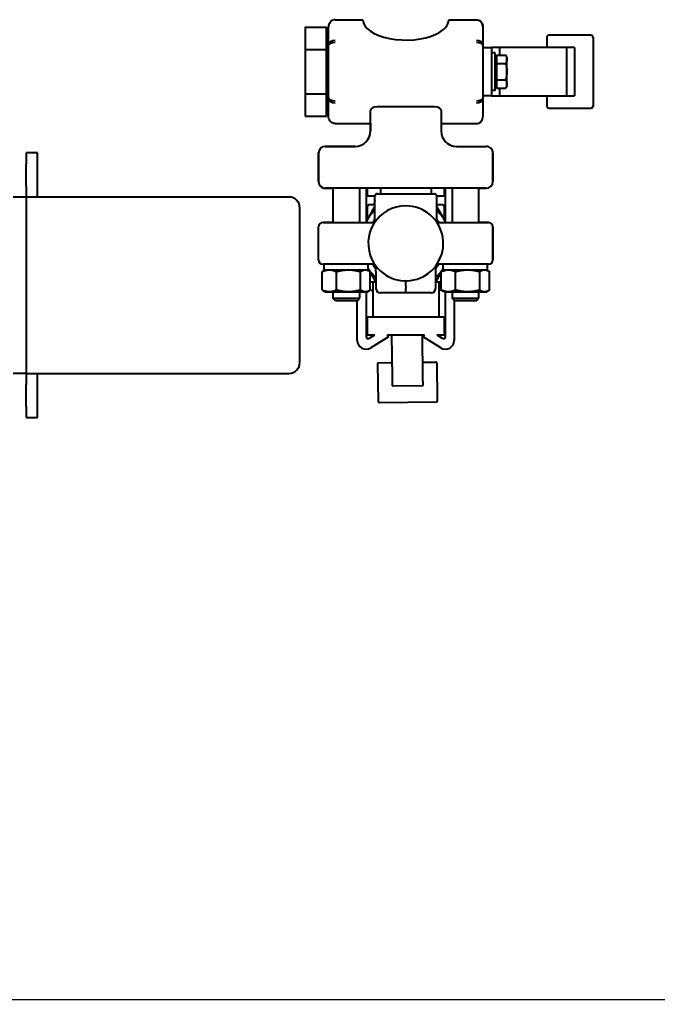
# Model space of a CAD drawing. Header units: millimetres. Extents: x -4428 to 3866, y -3426 to 3855.
# Tile 8 of 191: x -2740 to -2451, y -3165 to -2718. Entities that reach past the tile are written whole.
import ezdxf

# ---------------------------------------------------------------- set-up
doc = ezdxf.new("R2010")
doc.units = ezdxf.units.MM
doc.linetypes.add('K5LT_BASIC', pattern=[0])
doc.linetypes.add('K5LT_THIN', pattern=[0])
doc.layers.add('Системный слой', color=7, linetype='Continuous')
doc.styles.add('KDIMTEXTSTYLE', font='GOST_AU.SHX', dxfattribs={"width": 0.96, "oblique": 15, "height": 5})
doc.dimstyles.new('KDIMSTYLE (1.00)', dxfattribs={"dimtxt": 5, "dimasz": 1, "dimexe": 2, "dimexo": 0, "dimgap": 1, "dimtad": 1, "dimtxsty": 'KDIMTEXTSTYLE', "dimsah": 1, "dimcen": 0, "dimdle": 1, "dimadec": 0, "dimazin": 0, "dimtfac": 0.667, "dimtmove": 0, "dimatfit": 3, "dimfxl": 1, "dimtvp": 1, "dimtolj": 1, "dimtzin": 0, "dimarcsym": 0})

# ---------------------------------------------------------------- blocks, each defined once
blk = doc.blocks.new('KDIMARROW_01')
at = {"layer": 'Системный слой'}
blk.add_hatch(color=0, dxfattribs=at).paths.add_polyline_path([(0, 0), (-5, 0.66), (-4.5, 0), (-5, -0.66)])
at = {"layer": 'Системный слой', "color": 0, "linetype": 'K5LT_THIN', "lineweight": 20}
for p, q in [((-4.5, 0), (-5, 0.66)), ((-5, 0.66), (0, 0)), ((0, 0), (-5, -0.66)), ((-5, -0.66), (-4.5, 0)), ((0, 0), (-1, 0))]:
    blk.add_line(p, q, dxfattribs=at)
blk = doc.blocks.new('U22')
at = {"layer": 'Системный слой', "color": 150, "linetype": 'K5LT_BASIC', "lineweight": 40, "true_color": 0x0080ff}
for p, q in [((-2597.34, -2718.15), (-2584.84, -2718.15)), ((-2597.34, -2718.15), (-2584.84, -2718.15)), ((-2545.84, -2718.15), (-2533.34, -2718.15)), ((-2545.84, -2718.15), (-2533.34, -2718.15)), ((-2610.99, -2721.47), (-2601.34, -2721.47)), ((-2610.99, -2721.47), (-2610.99, -2731.59)), ((-2601.34, -2731.59), (-2601.34, -2721.47)), ((-2600.34, -2729.76), (-2600.34, -2721.36)), ((-2530.34, -2721.36), (-2530.34, -2729.76)), ((-2601.34, -2724.86), (-2600.34, -2724.86)), ((-2501.41, -2726.21), (-2501.41, -2730.71)), ((-2481.41, -2725.21), (-2500.41, -2725.21)), ((-2480.41, -2726.21), (-2480.41, -2757.21)), ((-2610.99, -2731.59), (-2610.99, -2751.83)), ((-2610.99, -2731.59), (-2601.34, -2731.59)), ((-2601.34, -2751.83), (-2601.34, -2731.59)), ((-2600.34, -2753.66), (-2600.34, -2729.76)), ((-2530.34, -2729.76), (-2530.34, -2753.66)), ((-2530.34, -2730.71), (-2526.42, -2730.71)), ((-2522.87, -2730.71), (-2526.42, -2730.71)), ((-2526.42, -2730.71), (-2526.42, -2752.71)), ((-2492.45, -2730.71), (-2522.87, -2730.71)), ((-2522.87, -2730.71), (-2522.87, -2734.2)), ((-2488.91, -2730.71), (-2492.45, -2730.71)), ((-2492.45, -2730.71), (-2492.45, -2752.71)), ((-2488.91, -2730.71), (-2488.91, -2752.71)), ((-2524.82, -2733.21), (-2526.42, -2733.21)), ((-2524.82, -2750.21), (-2524.82, -2733.21)), ((-2524.22, -2735.89), (-2524.82, -2735.89)), ((-2524.22, -2734.2), (-2520.1, -2734.2)), ((-2524.22, -2734.2), (-2524.22, -2737.96)), ((-2519.52, -2735.21), (-2520.1, -2734.2)), ((-2519.52, -2736.08), (-2519.52, -2735.21)), ((-2519.52, -2741.71), (-2519.52, -2736.08)), ((-2524.22, -2737.96), (-2520.1, -2737.96)), ((-2524.22, -2737.96), (-2524.22, -2745.46)), ((-2519.52, -2747.34), (-2519.52, -2741.71)), ((-2524.22, -2745.46), (-2520.1, -2745.46)), ((-2524.22, -2745.46), (-2524.22, -2749.21)), ((-2524.82, -2750.21), (-2526.42, -2750.21)), ((-2524.22, -2747.52), (-2524.82, -2747.52)), ((-2524.22, -2749.21), (-2520.1, -2749.21)), ((-2522.87, -2749.21), (-2522.87, -2752.71)), ((-2519.52, -2748.21), (-2520.1, -2749.21)), ((-2519.52, -2748.21), (-2519.52, -2747.34)), ((-2610.99, -2751.83), (-2601.34, -2751.83)), ((-2610.99, -2751.83), (-2610.99, -2761.95)), ((-2601.34, -2761.95), (-2601.34, -2751.83)), ((-2600.34, -2762.05), (-2600.34, -2753.66)), ((-2526.42, -2752.71), (-2530.34, -2752.71)), ((-2530.34, -2753.66), (-2530.34, -2762.05)), ((-2526.42, -2752.71), (-2522.87, -2752.71)), ((-2522.87, -2752.71), (-2492.45, -2752.71)), ((-2501.41, -2752.71), (-2501.41, -2757.21)), ((-2492.45, -2752.71), (-2488.91, -2752.71)), ((-2601.34, -2758.56), (-2600.34, -2758.56)), ((-2581.34, -2768.59), (-2581.34, -2759.14)), ((-2552.34, -2757.7), (-2578.34, -2757.7)), ((-2549.34, -2759.14), (-2549.34, -2768.59)), ((-2500.41, -2758.21), (-2481.41, -2758.21)), ((-2610.99, -2761.95), (-2601.34, -2761.95)), ((-2597.34, -2765.27), (-2581.34, -2765.27)), ((-2581.34, -2765.27), (-2581.34, -2768.59)), ((-2549.34, -2765.27), (-2533.34, -2765.27)), ((-2549.34, -2765.27), (-2533.34, -2765.27)), ((-2601.84, -2775.59), (-2588.34, -2775.59)), ((-2588.34, -2775.59), (-2601.84, -2775.59)), ((-2542.34, -2775.59), (-2528.84, -2775.59)), ((-2732.34, -2778.59), (-2737.34, -2778.59)), ((-2737.34, -2778.59), (-2737.34, -2783.59)), ((-2732.34, -2783.59), (-2732.34, -2778.59)), ((-2604.84, -2778.59), (-2604.84, -2791.59)), ((-2604.84, -2791.59), (-2604.84, -2778.59)), ((-2525.84, -2791.59), (-2525.84, -2778.59)), ((-2525.84, -2778.59), (-2525.84, -2791.59)), ((-2737.34, -2793.59), (-2737.34, -2783.59)), ((-2732.34, -2793.59), (-2732.34, -2783.59)), ((-2737.34, -2793.59), (-2737.34, -2798.59)), ((-2732.34, -2798.59), (-2732.34, -2793.59)), ((-2528.84, -2794.59), (-2601.84, -2794.59)), ((-2601.84, -2794.59), (-2598.34, -2794.59)), ((-2598.34, -2794.59), (-2598.34, -2810.09)), ((-2586.34, -2794.59), (-2586.34, -2810.09)), ((-2583.34, -2794.59), (-2583.34, -2809.78)), ((-2583.34, -2794.59), (-2582.84, -2794.59)), ((-2582.84, -2794.59), (-2582.84, -2798.09)), ((-2576.84, -2794.59), (-2576.84, -2797.09)), ((-2553.84, -2794.59), (-2553.84, -2797.09)), ((-2547.84, -2798.09), (-2547.84, -2794.59)), ((-2547.84, -2794.59), (-2547.34, -2794.59)), ((-2547.34, -2809.75), (-2547.34, -2794.59)), ((-2544.34, -2794.59), (-2544.34, -2810.09)), ((-2532.34, -2794.59), (-2532.34, -2810.09)), ((-2532.34, -2794.59), (-2528.84, -2794.59)), ((-2737.34, -2798.59), (-2743.34, -2798.59)), ((-2618.34, -2798.59), (-2737.34, -2798.59)), ((-2737.34, -2798.59), (-2737.34, -2878.59)), ((-2582.84, -2798.09), (-2579.34, -2798.09)), ((-2579.34, -2809.75), (-2579.34, -2798.09)), ((-2578.34, -2797.09), (-2552.34, -2797.09)), ((-2551.34, -2809.75), (-2551.34, -2798.09)), ((-2551.34, -2798.09), (-2547.84, -2798.09)), ((-2613.34, -2873.59), (-2613.34, -2803.59)), ((-2579.34, -2802.64), (-2583.22, -2809.57)), ((-2582.84, -2803.09), (-2582.84, -2808.89)), ((-2579.34, -2802.09), (-2581.84, -2802.09)), ((-2579.56, -2802.09), (-2579.57, -2801.27)), ((-2548.84, -2802.09), (-2551.34, -2802.09)), ((-2547.71, -2809.12), (-2551.34, -2803.02)), ((-2547.84, -2808.91), (-2547.84, -2803.09)), ((-2604.84, -2827.09), (-2604.84, -2812.09)), ((-2600.84, -2810.09), (-2602.84, -2810.09)), ((-2602.84, -2810.09), (-2600.84, -2810.09)), ((-2598.34, -2810.09), (-2600.84, -2810.09)), ((-2600.84, -2810.09), (-2580.46, -2810.09)), ((-2583.22, -2809.57), (-2583.51, -2810.09)), ((-2578.88, -2809.32), (-2578.88, -2809.32)), ((-2551.75, -2809.37), (-2551.79, -2809.32)), ((-2551.79, -2809.32), (-2551.75, -2809.37)), ((-2550.21, -2810.09), (-2529.84, -2810.09)), ((-2547.14, -2810.09), (-2547.71, -2809.12)), ((-2529.84, -2810.09), (-2532.34, -2810.09)), ((-2527.84, -2810.09), (-2529.84, -2810.09)), ((-2529.84, -2810.09), (-2527.84, -2810.09)), ((-2525.84, -2827.09), (-2525.84, -2812.09)), ((-2525.84, -2812.09), (-2525.84, -2827.09)), ((-2602.84, -2829.09), (-2602.34, -2829.09)), ((-2600.84, -2829.09), (-2602.84, -2829.09)), ((-2602.34, -2831.59), (-2602.34, -2829.09)), ((-2602.34, -2831.59), (-2602.34, -2829.09)), ((-2580.46, -2829.09), (-2600.84, -2829.09)), ((-2582.34, -2831.59), (-2582.34, -2829.09)), ((-2582.34, -2831.11), (-2581.63, -2832.3)), ((-2578.84, -2832.35), (-2578.84, -2830.74)), ((-2551.84, -2830.74), (-2551.84, -2832.35)), ((-2551.79, -2829.87), (-2551.79, -2829.87)), ((-2529.84, -2829.09), (-2550.21, -2829.09)), ((-2548.91, -2832.22), (-2548.34, -2831.19)), ((-2548.34, -2831.59), (-2548.34, -2829.09)), ((-2527.84, -2829.09), (-2529.84, -2829.09)), ((-2528.34, -2831.59), (-2528.34, -2829.09)), ((-2528.34, -2829.09), (-2527.84, -2829.09)), ((-2603.24, -2840.74), (-2603.24, -2832.44)), ((-2601.84, -2831.59), (-2602.71, -2832.1)), ((-2601.84, -2831.59), (-2602.71, -2832.1)), ((-2602.34, -2831.59), (-2582.34, -2831.59)), ((-2596.75, -2840.74), (-2596.75, -2832.44)), ((-2585.84, -2840.74), (-2585.84, -2832.44)), ((-2582.84, -2831.59), (-2582.84, -2831.59)), ((-2582.84, -2831.59), (-2581.96, -2832.1)), ((-2581.43, -2840.74), (-2581.43, -2832.44)), ((-2581.43, -2832.63), (-2578.84, -2837)), ((-2578.84, -2832.35), (-2578.84, -2840.09)), ((-2574.51, -2833.91), (-2574.51, -2833.91)), ((-2556.14, -2833.89), (-2556.14, -2833.89)), ((-2551.84, -2832.35), (-2551.84, -2840.09)), ((-2551.84, -2837.43), (-2549.24, -2832.8)), ((-2549.24, -2840.74), (-2549.24, -2832.44)), ((-2547.84, -2831.59), (-2548.71, -2832.1)), ((-2548.34, -2831.59), (-2528.34, -2831.59)), ((-2547.84, -2831.59), (-2547.84, -2831.59)), ((-2547.84, -2831.59), (-2547.84, -2831.59)), ((-2542.75, -2840.74), (-2542.75, -2832.44)), ((-2531.84, -2840.74), (-2531.84, -2832.44)), ((-2528.84, -2831.59), (-2527.96, -2832.1)), ((-2527.43, -2840.74), (-2527.43, -2832.44)), ((-2581.43, -2837.09), (-2578.84, -2837.09)), ((-2580.34, -2837.09), (-2580.34, -2853.09)), ((-2565.34, -2839.05), (-2565.34, -2840.09)), ((-2565.34, -2842.09), (-2565.34, -2840.09)), ((-2551.65, -2837.09), (-2549.24, -2837.09)), ((-2550.34, -2837.09), (-2550.34, -2853.09)), ((-2601.84, -2841.59), (-2602.71, -2841.09)), ((-2601.84, -2841.59), (-2602.71, -2841.09)), ((-2601.84, -2841.59), (-2599.99, -2841.59)), ((-2599.99, -2841.59), (-2591.3, -2841.59)), ((-2598.34, -2841.59), (-2598.34, -2844.52)), ((-2598.34, -2844.52), (-2586.34, -2844.52)), ((-2597.26, -2845.59), (-2598.34, -2844.52)), ((-2597.26, -2845.59), (-2598.34, -2844.52)), ((-2591.3, -2841.59), (-2583.64, -2841.59)), ((-2587.41, -2845.59), (-2586.34, -2844.52)), ((-2586.34, -2841.59), (-2586.34, -2844.52)), ((-2583.64, -2841.59), (-2582.84, -2841.59)), ((-2583.34, -2841.59), (-2583.34, -2861.79)), ((-2582.84, -2841.59), (-2581.96, -2841.09)), ((-2582.84, -2841.59), (-2581.96, -2841.09)), ((-2565.34, -2842.09), (-2576.84, -2842.09)), ((-2553.84, -2842.09), (-2565.34, -2842.09)), ((-2547.84, -2841.59), (-2548.71, -2841.09)), ((-2547.84, -2841.59), (-2548.71, -2841.09)), ((-2547.84, -2841.59), (-2545.99, -2841.59)), ((-2547.34, -2861.79), (-2547.34, -2841.59)), ((-2545.99, -2841.59), (-2537.3, -2841.59)), ((-2544.34, -2841.59), (-2544.34, -2844.52)), ((-2543.26, -2845.59), (-2544.34, -2844.52)), ((-2544.34, -2844.52), (-2532.34, -2844.52)), ((-2537.3, -2841.59), (-2529.64, -2841.59)), ((-2533.41, -2845.59), (-2532.34, -2844.52)), ((-2532.34, -2841.59), (-2532.34, -2844.52)), ((-2529.64, -2841.59), (-2528.84, -2841.59)), ((-2528.84, -2841.59), (-2527.96, -2841.09)), ((-2528.84, -2841.59), (-2527.96, -2841.09)), ((-2587.41, -2845.59), (-2597.26, -2845.59)), ((-2587.34, -2863.59), (-2587.34, -2845.52)), ((-2543.34, -2845.52), (-2543.34, -2863.59)), ((-2543.26, -2845.59), (-2543.34, -2845.52)), ((-2533.41, -2845.59), (-2543.26, -2845.59)), ((-2547.84, -2853.09), (-2582.84, -2853.09)), ((-2582.84, -2853.09), (-2582.84, -2861.09)), ((-2547.84, -2861.09), (-2547.84, -2853.09)), ((-2582.84, -2861.09), (-2579.33, -2861.09)), ((-2581.81, -2862.64), (-2579.33, -2861.09)), ((-2573.22, -2861.98), (-2581.21, -2866.98)), ((-2573.77, -2861.09), (-2573.22, -2861.98)), ((-2573.77, -2861.09), (-2556.9, -2861.09)), ((-2571.81, -2861.09), (-2571.57, -2880.24)), ((-2557.57, -2880.07), (-2557.81, -2861.09)), ((-2557.46, -2861.98), (-2556.9, -2861.09)), ((-2549.46, -2866.98), (-2557.46, -2861.98)), ((-2551.34, -2861.09), (-2547.84, -2861.09)), ((-2551.34, -2861.09), (-2548.87, -2862.64)), ((-2578.15, -2874.26), (-2577.93, -2891.26)), ((-2577.65, -2873.75), (-2571.65, -2873.68)), ((-2557.65, -2873.5), (-2551.66, -2873.42)), ((-2550.93, -2890.92), (-2551.15, -2873.92)), ((-2737.34, -2878.59), (-2743.34, -2878.59)), ((-2737.34, -2878.59), (-2618.34, -2878.59)), ((-2737.34, -2878.59), (-2737.34, -2883.59)), ((-2732.34, -2883.59), (-2732.34, -2878.59)), ((-2571.57, -2880.24), (-2571.52, -2884.18)), ((-2557.52, -2884), (-2557.57, -2880.07)), ((-2737.34, -2893.59), (-2737.34, -2883.59)), ((-2732.34, -2893.59), (-2732.34, -2883.59)), ((-2571.52, -2884.18), (-2557.52, -2884)), ((-2737.34, -2893.59), (-2737.34, -2898.59)), ((-2732.34, -2898.59), (-2732.34, -2893.59)), ((-2577.43, -2891.75), (-2551.43, -2891.42)), ((-2737.34, -2898.59), (-2732.34, -2898.59))]:
    blk.add_line(p, q, dxfattribs=at)
for centre, radius, start, end in [((-2500.41, -2726.21), 1, 90, 180), ((-2481.41, -2726.21), 1, 0, 90), ((-2500.41, -2757.21), 1, 180, 270), ((-2481.41, -2757.21), 1, 270, 0), ((-2588.34, -2768.59), 7, 270, 0), ((-2588.34, -2768.59), 7, 326.5075, 0), ((-2542.34, -2768.59), 7, 180, 270), ((-2601.84, -2778.59), 3, 90, 180), ((-2542.34, -2768.59), 7, 236.5075, 270), ((-2528.84, -2778.59), 3, 45, 90), ((-2528.84, -2778.59), 3, 0, 90), ((-2528.84, -2778.59), 3, 0, 45), ((-2601.84, -2791.59), 3, 180, 270), ((-2601.84, -2791.59), 3, 180, 225), ((-2601.84, -2791.59), 3, 225, 270), ((-2601.84, -2791.59), 3, 225, 270), ((-2601.84, -2791.59), 3, 225.0817, 270), ((-2528.84, -2791.59), 3, 270, 0), ((-2618.34, -2803.59), 5, 0, 90), ((-2578.34, -2798.09), 1, 90, 180), ((-2552.34, -2798.09), 1, 0, 90), ((-2581.84, -2803.09), 1, 90, 180), ((-2565.34, -2819.59), 17, 90, 206.3761), ((-2565.34, -2819.59), 17, 206.3761, 90), ((-2516.61, -2818.98), 65.4, 164.2929, 165.0395), ((-2576.57, -2801.23), 3, 157.2737, 180.7241), ((-2614.06, -2820.21), 65.4, 16.0804, 16.443), ((-2548.84, -2803.09), 1, 0, 90), ((-2565.34, -2819.59), 20.5, 133.0728, 150.7241), ((-2565.34, -2819.59), 17.75, 142.0672, 147.6246), ((-2565.34, -2819.59), 20.5, 30.7241, 46.9272), ((-2565.34, -2819.59), 17.75, 32.3754, 37.9328), ((-2602.84, -2812.09), 2, 90, 180), ((-2602.84, -2812.09), 2, 90, 180), ((-2565.34, -2819.59), 20.5, 150.7241, 152.3923), ((-2580.46, -2808.09), 2, 270, 322.7522), ((-2550.21, -2808.09), 2, 217.2478, 270), ((-2565.34, -2819.59), 17, 36.1209, 37.2059), ((-2565.34, -2819.59), 20.5, 27.6077, 30.7241), ((-2527.84, -2812.09), 2, 0, 90), ((-2527.84, -2812.09), 2, 0, 90), ((-2602.84, -2827.09), 2, 180, 270), ((-2602.84, -2827.09), 2, 180, 270), ((-2565.34, -2819.59), 20.5, 213.9764, 228.8116), ((-2580.46, -2831.09), 2, 37.2478, 90), ((-2565.34, -2819.59), 17.75, 212.3754, 220.4862), ((-2581.34, -2830.74), 2.5, 0, 26.3089), ((-2565.34, -2819.59), 17.75, 319.5137, 327.6246), ((-2549.34, -2830.74), 2.5, 153.6911, 180), ((-2565.34, -2819.59), 20.5, 311.1884, 326.0236), ((-2550.21, -2831.09), 2, 90, 142.7522), ((-2527.84, -2827.09), 2, 270, 0), ((-2527.84, -2827.09), 2, 270, 0), ((-2565.34, -2819.59), 17, 237.3441, 242.2523), ((-2576.84, -2840.09), 2, 180, 270), ((-2553.84, -2840.09), 2, 270, 0), ((-2579.53, -2838.27), 3, 230.5636, 254.3501), ((-2550.68, -2837.91), 3, 276.5368, 298.6453), ((-2582.34, -2861.79), 1, 180, 302.0256), ((-2548.34, -2861.79), 1, 237.9744, 0), ((-2583.32, -2863.56), 4.02, 180.4462, 301.6293), ((-2547.36, -2863.56), 4.02, 238.3707, 359.5538), ((-2618.34, -2873.59), 5, 270, 0), ((-2577.65, -2874.25), 0.5, 90.7241, 180.7241), ((-2551.65, -2873.92), 0.5, 0.7241, 90.7241), ((-2577.43, -2891.25), 0.5, 180.7241, 270.7241), ((-2551.43, -2890.92), 0.5, 270.7241, 0.7241)]:
    blk.add_arc(centre, radius, start, end, dxfattribs=at)
for centre, major_axis, ratio, start_param, end_param in [((-2565.34, -2718.04), (-19.5, 0), 0.479789, 0.022185, 2.345102), ((-2565.34, -2718.04), (-19.5, 0), 0.479789, 2.345102, 3.119407), ((-2533.34, -2721.36), (0, 3.12), 0.961575, 4.712389, 6.283185), ((-2597.34, -2729.76), (-3, 0), 0.720101, 4.712389, 6.283185), ((-2597.34, -2729.76), (-3, 0), 0.419569, 4.712389, 6.283185), ((-2533.34, -2729.76), (-3, 0), 0.720101, 3.141593, 4.712389), ((-2533.34, -2729.76), (-3, 0), 0.720101, 3.141593, 4.712389), ((-2533.34, -2729.76), (-3, 0), 0.419569, 3.141593, 4.712389), ((-2597.34, -2753.66), (3, 0), 0.419569, 3.141593, 4.712389), ((-2597.34, -2753.66), (3, 0), 0.720101, 3.141593, 4.712389), ((-2533.34, -2753.66), (3, 0), 0.720101, 4.712389, 6.283185), ((-2533.34, -2753.66), (3, 0), 0.419569, 4.712389, 6.283185), ((-2533.34, -2753.66), (3, 0), 0.720101, 4.712389, 6.283185), ((-2578.34, -2759.14), (-3, 0), 0.479789, 4.712389, 6.283185), ((-2552.34, -2759.14), (-3, 0), 0.479789, 3.141593, 4.712389)]:
    blk.add_ellipse(centre, major_axis=major_axis, ratio=ratio, start_param=start_param, end_param=end_param, dxfattribs=at)
for points, knots in [([(-2597.34, -2718.15), (-2597.8, -2718.15), (-2598.73, -2718.39), (-2599.97, -2719.5), (-2600.34, -2720.66), (-2600.34, -2721.36)], [0, 0, 0, 0, 0.285714, 0.571429, 1, 1, 1, 1]), ([(-2584.83, -2718.24), (-2584.83, -2718.24), (-2584.83, -2718.23), (-2584.84, -2718.17), (-2584.84, -2718.15), (-2584.84, -2718.15)], [0.10788181, 0.10788181, 0.10788181, 0.10788181, 0.11302728, 0.11302728, 0.15071731, 0.15071731, 0.15071731, 0.15071731]), ([(-2545.84, -2718.15), (-2545.84, -2718.15), (-2545.84, -2718.17), (-2545.84, -2718.23), (-2545.84, -2718.24), (-2545.84, -2718.24)], [0.45212489, 0.45212489, 0.45212489, 0.45212489, 0.48978485, 0.48978485, 0.49493032, 0.49493032, 0.49493032, 0.49493032]), ([(-2533.34, -2718.15), (-2532.64, -2718.15), (-2531.03, -2718.79), (-2530.34, -2720.43), (-2530.34, -2721.36)], [0, 0, 0, 0, 0.428571, 1, 1, 1, 1]), ([(-2597.34, -2765.27), (-2597.8, -2765.27), (-2598.73, -2765.03), (-2599.97, -2763.92), (-2600.34, -2762.75), (-2600.34, -2762.05)], [0, 0, 0, 0, 0.285714, 0.571429, 1, 1, 1, 1]), ([(-2533.34, -2765.27), (-2532.87, -2765.27), (-2531.94, -2765.03), (-2530.7, -2763.92), (-2530.34, -2762.75), (-2530.34, -2762.05)], [0, 0, 0, 0, 0.285714, 0.571429, 1, 1, 1, 1]), ([(-2578.88, -2809.32), (-2578.88, -2809.31), (-2578.88, -2809.31), (-2578.88, -2809.32), (-2578.88, -2809.32), (-2578.88, -2809.32), (-2578.88, -2809.32), (-2578.88, -2809.32), (-2578.88, -2809.32), (-2578.88, -2809.32), (-2578.88, -2809.32), (-2578.88, -2809.32), (-2578.88, -2809.32), (-2578.88, -2809.32), (-2578.88, -2809.32), (-2578.88, -2809.32), (-2578.88, -2809.32), (-2578.88, -2809.32), (-2578.88, -2809.32), (-2578.88, -2809.32), (-2578.89, -2809.32), (-2578.89, -2809.32), (-2578.89, -2809.33), (-2578.89, -2809.33), (-2578.89, -2809.33), (-2578.89, -2809.34), (-2578.9, -2809.34), (-2578.91, -2809.35), (-2578.91, -2809.36), (-2578.92, -2809.37)], [0, 0, 0, 0, 2.8, 2.8, 2.901274, 2.901274, 3.4891, 3.4891, 4.023487, 4.023487, 4.509293, 4.509293, 4.950936, 4.950936, 5.352428, 5.352428, 5.753921, 5.753921, 5.976974, 5.976974, 6.333859, 6.333859, 7.003019, 7.003019, 8.341337, 8.341337, 10.928753, 10.928753, 14, 14, 14, 14]), ([(-2551.79, -2829.87), (-2551.79, -2829.87), (-2551.79, -2829.87), (-2551.79, -2829.87), (-2551.79, -2829.87), (-2551.79, -2829.87), (-2551.79, -2829.87), (-2551.79, -2829.87), (-2551.79, -2829.87), (-2551.79, -2829.87), (-2551.79, -2829.86), (-2551.79, -2829.86), (-2551.79, -2829.86), (-2551.79, -2829.86), (-2551.79, -2829.86), (-2551.79, -2829.86), (-2551.79, -2829.86), (-2551.79, -2829.86), (-2551.79, -2829.86), (-2551.79, -2829.86), (-2551.79, -2829.86), (-2551.79, -2829.86), (-2551.79, -2829.86), (-2551.78, -2829.86), (-2551.78, -2829.85), (-2551.78, -2829.85), (-2551.78, -2829.84), (-2551.77, -2829.83), (-2551.76, -2829.83), (-2551.76, -2829.82)], [0, 0, 0, 0, 2.8, 2.8, 2.901274, 2.901274, 3.4891, 3.4891, 4.023487, 4.023487, 4.509293, 4.509293, 4.950936, 4.950936, 5.352428, 5.352428, 5.753921, 5.753921, 5.976974, 5.976974, 6.333859, 6.333859, 7.003019, 7.003019, 8.341337, 8.341337, 10.928753, 10.928753, 14, 14, 14, 14]), ([(-2556.14, -2833.89), (-2555.79, -2833.66), (-2555.45, -2833.43), (-2555.02, -2833.11), (-2554.93, -2833.04), (-2554.84, -2832.97)], [0.003848, 0.003848, 0.003848, 0.003848, 4.6, 4.6, 5.861313, 5.861313, 5.861313, 5.861313]), ([(-2565.34, -2839.05), (-2565.34, -2838.77), (-2565.34, -2838.49), (-2565.34, -2837.97), (-2565.34, -2837.73), (-2565.34, -2837.51), (-2565.34, -2837.5), (-2565.34, -2837.24), (-2565.34, -2837.05), (-2565.34, -2836.8), (-2565.34, -2836.73), (-2565.34, -2836.62), (-2565.34, -2836.59), (-2565.34, -2836.59)], [0, 0, 0, 0, 0.0851567, 0.0851567, 0.1686176, 0.1686176, 0.1742333, 0.1742333, 0.2768697, 0.2768697, 0.347504, 0.347504, 0.4212059, 0.4212059, 0.4212059, 0.4212059]), ([(-2580.57, -2841.09), (-2580.56, -2841.09), (-2580.56, -2841.09), (-2580.56, -2841.09), (-2580.55, -2841.09), (-2580.54, -2841.09), (-2580.54, -2841.1), (-2580.52, -2841.1), (-2580.5, -2841.11), (-2580.48, -2841.12), (-2580.47, -2841.12), (-2580.42, -2841.13), (-2580.39, -2841.15), (-2580.35, -2841.16), (-2580.34, -2841.16), (-2580.34, -2841.16)], [0.10147, 0.10147, 0.10147, 0.10147, 0.20294, 0.20294, 0.429922, 0.429922, 0.859844, 0.859844, 1.719689, 1.719689, 2.371296, 2.371296, 4.60877, 4.60877, 4.905506, 4.905506, 4.905506, 4.905506]), ([(-2580.57, -2841.09), (-2580.56, -2841.09), (-2580.56, -2841.09), (-2580.56, -2841.09), (-2580.55, -2841.09), (-2580.54, -2841.09), (-2580.54, -2841.1), (-2580.52, -2841.1), (-2580.5, -2841.11), (-2580.47, -2841.12), (-2580.46, -2841.12), (-2580.42, -2841.13), (-2580.4, -2841.14), (-2580.36, -2841.15), (-2580.35, -2841.16), (-2580.34, -2841.16)], [0.105294, 0.105294, 0.105294, 0.105294, 0.210589, 0.210589, 0.464746, 0.464746, 0.929491, 0.929491, 1.858983, 1.858983, 2.646863, 2.646863, 4.420836, 4.420836, 5.131257, 5.131257, 5.131257, 5.131257]), ([(-2549.57, -2840.69), (-2549.57, -2840.69), (-2549.57, -2840.69), (-2549.58, -2840.7), (-2549.58, -2840.7), (-2549.59, -2840.7), (-2549.6, -2840.71), (-2549.62, -2840.71), (-2549.63, -2840.72), (-2549.66, -2840.73), (-2549.67, -2840.73), (-2549.71, -2840.75), (-2549.74, -2840.76), (-2549.79, -2840.77), (-2549.82, -2840.78), (-2549.87, -2840.8), (-2549.9, -2840.8), (-2549.96, -2840.82), (-2549.98, -2840.83), (-2550.04, -2840.84), (-2550.07, -2840.84), (-2550.12, -2840.86), (-2550.15, -2840.86), (-2550.19, -2840.87), (-2550.2, -2840.87), (-2550.23, -2840.87), (-2550.25, -2840.88), (-2550.27, -2840.88), (-2550.27, -2840.88), (-2550.28, -2840.88), (-2550.3, -2840.88), (-2550.32, -2840.89), (-2550.33, -2840.89), (-2550.34, -2840.89)], [0.104955, 0.104955, 0.104955, 0.104955, 0.20991, 0.20991, 0.467838, 0.467838, 0.935676, 0.935676, 1.871352, 1.871352, 2.684234, 2.684234, 4.449912, 4.449912, 6.21559, 6.21559, 7.981267, 7.981267, 9.746945, 9.746945, 11.512623, 11.512623, 13.328825, 13.328825, 14.001802, 14.001802, 15.145026, 15.145026, 15.187596, 15.187596, 16.180661, 16.180661, 16.610492, 16.610492, 16.610492, 16.610492]), ([(-2549.57, -2840.69), (-2549.57, -2840.69), (-2549.57, -2840.69), (-2549.58, -2840.7), (-2549.58, -2840.7), (-2549.59, -2840.7), (-2549.6, -2840.7), (-2549.62, -2840.71), (-2549.63, -2840.72), (-2549.65, -2840.73), (-2549.66, -2840.73), (-2549.71, -2840.75), (-2549.74, -2840.76), (-2549.82, -2840.78), (-2549.85, -2840.79), (-2549.9, -2840.8), (-2549.91, -2840.81), (-2549.94, -2840.81), (-2549.95, -2840.82), (-2549.96, -2840.82), (-2549.96, -2840.82), (-2549.97, -2840.82), (-2549.97, -2840.82), (-2549.98, -2840.82), (-2549.99, -2840.83), (-2550, -2840.83), (-2550.01, -2840.83), (-2550.03, -2840.84), (-2550.03, -2840.84), (-2550.05, -2840.84), (-2550.06, -2840.84), (-2550.09, -2840.85), (-2550.12, -2840.85), (-2550.16, -2840.86), (-2550.19, -2840.87), (-2550.21, -2840.87), (-2550.21, -2840.87), (-2550.23, -2840.87), (-2550.25, -2840.88), (-2550.27, -2840.88), (-2550.28, -2840.88), (-2550.3, -2840.88), (-2550.32, -2840.89), (-2550.34, -2840.89)], [0.100695, 0.100695, 0.100695, 0.100695, 0.20139, 0.20139, 0.426066, 0.426066, 0.852131, 0.852131, 1.704262, 1.704262, 2.34745, 2.34745, 4.578794, 4.578794, 6.810139, 6.810139, 7.57227, 7.57227, 8.225996, 8.225996, 8.471175, 8.471175, 8.634628, 8.634628, 8.961536, 8.961536, 9.545301, 9.545301, 9.779035, 9.779035, 10.526431, 10.526431, 11.968616, 11.968616, 13.40131, 13.40131, 13.433083, 13.433083, 14.533739, 14.533739, 14.897551, 14.897551, 15.894967, 15.894967, 15.894967, 15.894967])]:
    blk.add_open_spline(points, degree=3, knots=knots, dxfattribs=at)
for points, weights in [([(-2520.1, -2734.2), (-2519.52, -2735.21), (-2519.52, -2736.08)], [1, 1.0379548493, 1]), ([(-2519.52, -2736.08), (-2519.52, -2736.95), (-2520.1, -2737.96)], [1, 1.0379548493, 1]), ([(-2520.1, -2737.96), (-2519.52, -2739.97), (-2519.52, -2741.71)], [1, 1.0379548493, 1]), ([(-2519.52, -2741.71), (-2519.52, -2743.45), (-2520.1, -2745.46)], [1, 1.0379548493, 1]), ([(-2520.1, -2745.46), (-2519.52, -2746.47), (-2519.52, -2747.34)], [1, 1.0379548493, 1]), ([(-2519.52, -2747.34), (-2519.52, -2748.21), (-2520.1, -2749.21)], [1, 1.0379548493, 1]), ([(-2603.24, -2832.44), (-2601.5, -2831.59), (-2599.99, -2831.59)], [1, 1.0379548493, 1]), ([(-2602.71, -2832.1), (-2602.97, -2832.25), (-2603.24, -2832.44)], [1.01315344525, 1.00846437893, 1]), ([(-2599.99, -2831.59), (-2598.49, -2831.59), (-2596.75, -2832.44)], [1, 1.0379548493, 1]), ([(-2596.75, -2832.44), (-2593.83, -2831.59), (-2591.3, -2831.59)], [1, 1.0379548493, 1]), ([(-2591.3, -2831.59), (-2588.77, -2831.59), (-2585.84, -2832.44)], [1, 1.0379548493, 1]), ([(-2585.84, -2832.44), (-2584.66, -2831.59), (-2583.64, -2831.59)], [1, 1.0379548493, 1]), ([(-2583.64, -2831.59), (-2582.84, -2831.59), (-2581.96, -2832.1)], [1, 1.02949047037, 1.01315344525]), ([(-2581.96, -2832.1), (-2581.7, -2832.25), (-2581.43, -2832.44)], [1.01315344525, 1.00846437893, 1]), ([(-2549.24, -2832.44), (-2547.5, -2831.59), (-2545.99, -2831.59)], [1, 1.0379548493, 1]), ([(-2548.71, -2832.1), (-2548.97, -2832.25), (-2549.24, -2832.44)], [1.01315344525, 1.00846437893, 1]), ([(-2545.99, -2831.59), (-2544.49, -2831.59), (-2542.75, -2832.44)], [1, 1.0379548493, 1]), ([(-2542.75, -2832.44), (-2539.83, -2831.59), (-2537.3, -2831.59)], [1, 1.0379548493, 1]), ([(-2537.3, -2831.59), (-2534.77, -2831.59), (-2531.84, -2832.44)], [1, 1.0379548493, 1]), ([(-2531.84, -2832.44), (-2530.66, -2831.59), (-2529.64, -2831.59)], [1, 1.0379548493, 1]), ([(-2529.64, -2831.59), (-2528.84, -2831.59), (-2527.96, -2832.1)], [1, 1.02949047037, 1.01315344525]), ([(-2527.96, -2832.1), (-2527.7, -2832.25), (-2527.43, -2832.44)], [1.01315344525, 1.00846437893, 1]), ([(-2603.24, -2840.74), (-2602.97, -2840.94), (-2602.71, -2841.09)], [1, 1.00846443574, 1.01315350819]), ([(-2599.99, -2841.59), (-2601.5, -2841.59), (-2603.24, -2840.74)], [1, 1.0379548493, 1]), ([(-2596.75, -2840.74), (-2598.49, -2841.59), (-2599.99, -2841.59)], [1, 1.0379548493, 1]), ([(-2591.3, -2841.59), (-2593.83, -2841.59), (-2596.75, -2840.74)], [1, 1.0379548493, 1]), ([(-2585.84, -2840.74), (-2588.77, -2841.59), (-2591.3, -2841.59)], [1, 1.0379548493, 1]), ([(-2583.64, -2841.59), (-2584.66, -2841.59), (-2585.84, -2840.74)], [1, 1.0379548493, 1]), ([(-2581.96, -2841.09), (-2582.84, -2841.59), (-2583.64, -2841.59)], [1.01315350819, 1.02949041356, 1]), ([(-2581.43, -2840.74), (-2581.7, -2840.94), (-2581.96, -2841.09)], [1, 1.00846443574, 1.01315350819]), ([(-2545.99, -2841.59), (-2547.5, -2841.59), (-2549.24, -2840.74)], [1, 1.0379548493, 1]), ([(-2549.24, -2840.74), (-2548.97, -2840.94), (-2548.71, -2841.09)], [1, 1.00846443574, 1.01315350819]), ([(-2542.75, -2840.74), (-2544.49, -2841.59), (-2545.99, -2841.59)], [1, 1.0379548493, 1]), ([(-2537.3, -2841.59), (-2539.83, -2841.59), (-2542.75, -2840.74)], [1, 1.0379548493, 1]), ([(-2531.84, -2840.74), (-2534.77, -2841.59), (-2537.3, -2841.59)], [1, 1.0379548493, 1]), ([(-2529.64, -2841.59), (-2530.66, -2841.59), (-2531.84, -2840.74)], [1, 1.0379548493, 1]), ([(-2527.96, -2841.09), (-2528.84, -2841.59), (-2529.64, -2841.59)], [1.01315350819, 1.02949041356, 1]), ([(-2527.43, -2840.74), (-2527.7, -2840.94), (-2527.96, -2841.09)], [1, 1.00846443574, 1.01315350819])]:
    blk.add_rational_spline(points, weights, degree=2, dxfattribs=at)

msp = doc.modelspace()

# ---------------------------------------------------------------- block references
at = {"layer": 'Системный слой'}
msp.add_blockref('U22', (0, 0), dxfattribs=at)

# ---------------------------------------------------------------- dimensions: what is measured, and where the dimension line sits
at = {"layer": 'Системный слой', "color": 7}
msp.add_linear_dim(base=(-4135.336, -3162.711), p1=(47.664, -1618.592), p2=(-4135.336, -1408.744), location=(-2079.336, -3162.711), dimstyle='KDIMSTYLE (1.00)', override={"dimexo": 0, "dimpost": '\\H75.0;\\W0.965;\\Q15;<>', "dimblk1": 'KDIMARROW_01', "dimblk2": 'KDIMARROW_01', "dimse1": 0, "dimse2": 0, "dimclrt": 7, "dimtolj": 1}, dxfattribs=at).render()

doc.saveas('drawing.dxf')
